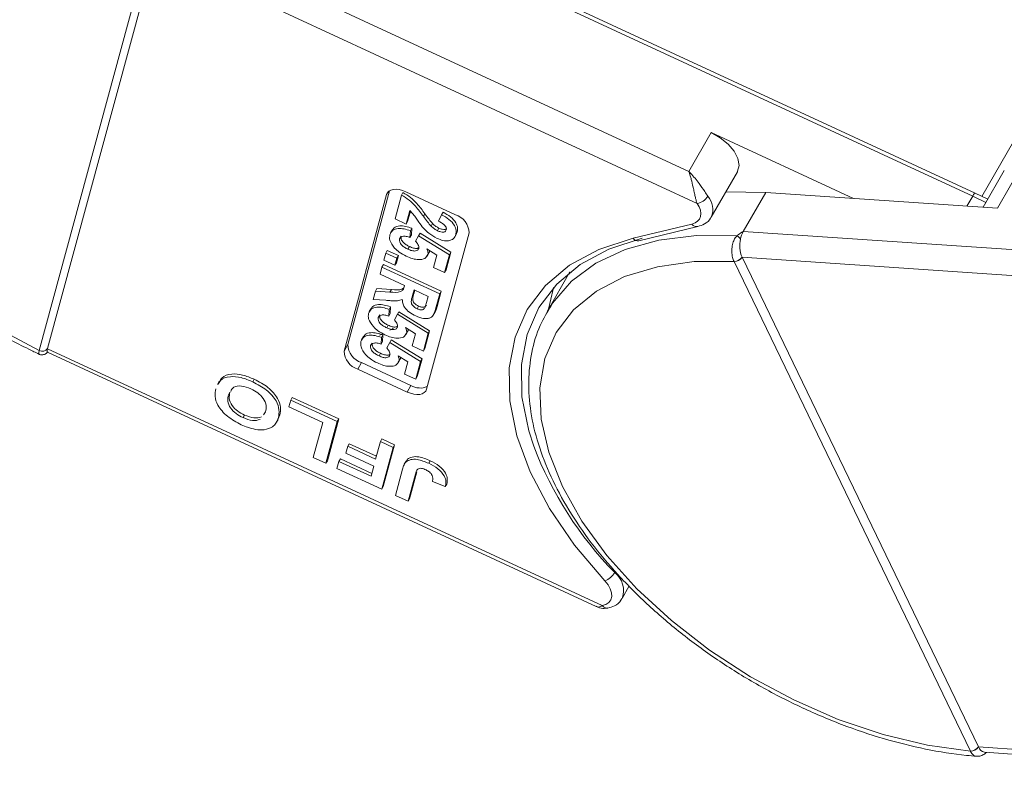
# Model space of a CAD drawing. Header units: millimetres. Extents: x 2816 to 3738, y -75 to 577.
# Tile 27 of 49: x 3335 to 3378, y 399 to 433. Entities that reach past the tile are written whole.
import ezdxf

# ---------------------------------------------------------------- set-up
doc = ezdxf.new("R2010")
doc.units = ezdxf.units.MM

msp = doc.modelspace()

# ---------------------------------------------------------------- linework, layer by layer
at = {"color": 7, "linetype": 'Continuous', "lineweight": 15}
for p, q in [((3376.77, 425.276), (3392.856, 453.276)), ((3363.978, 426.365), (3341.121, 436.962)), ((3335.981, 418.622), (3340.671, 435.938)), ((3340.672, 435.94), (3364.335, 424.969)), ((3340.305, 435.857), (3335.615, 418.541)), ((3353.983, 435.66), (3376.371, 425.281)), ((3376.477, 425.416), (3354.09, 435.795)), ((3364.954, 428.064), (3363.978, 426.365)), ((3364.954, 428.064), (3371.164, 425.185)), ((3377.456, 424.756), (3378.595, 426.738)), ((3364.956, 424.373), (3366.095, 426.355)), ((3377.751, 426.409), (3376.826, 424.799)), ((3348.925, 418.519), (3350.777, 425.355)), ((3349.088, 418.802), (3350.909, 425.524)), ((3350.846, 425.475), (3350.777, 425.355)), ((3351.148, 424.29), (3351.431, 425.333)), ((3351.431, 425.333), (3351.496, 425.446)), ((3351.621, 425.477), (3353.782, 424.475)), ((3367.332, 425.446), (3365.586, 425.47)), ((3366.356, 423.747), (3367.332, 425.446)), ((3377.456, 424.756), (3367.332, 425.446)), ((3376.121, 424.847), (3376.371, 425.281)), ((3376.371, 425.281), (3376.945, 425.007)), ((3377.028, 425.151), (3376.477, 425.416)), ((3351.794, 424.658), (3351.633, 424.065)), ((3351.82, 424.629), (3351.698, 424.179)), ((3352.386, 424.405), (3352.451, 424.518)), ((3353.05, 424.191), (3353.18, 424.476)), ((3353.18, 424.476), (3353.245, 424.589)), ((3351.633, 424.065), (3351.148, 424.29)), ((3351.633, 424.065), (3351.698, 424.179)), ((3351.82, 423.772), (3351.885, 423.885)), ((3351.885, 423.885), (3351.867, 423.594)), ((3352.727, 423.972), (3352.792, 424.085)), ((3353.002, 423.776), (3353.067, 423.89)), ((3364.115, 424.064), (3361.54, 423.443)), ((3361.796, 423.337), (3364.371, 423.958)), ((3351.035, 423.818), (3350.953, 423.676)), ((3351.348, 423.417), (3351.413, 423.53)), ((3351.82, 423.772), (3351.802, 423.481)), ((3351.802, 423.481), (3351.867, 423.594)), ((3352.049, 423.318), (3352.181, 423.558)), ((3352.181, 423.558), (3352.246, 423.671)), ((3352.181, 423.558), (3353.526, 422.727)), ((3352.246, 423.671), (3353.591, 422.841)), ((3354.379, 423.685), (3352.527, 416.849)), ((3353.754, 423.496), (3353.835, 423.638)), ((3353.802, 423.611), (3353.867, 423.724)), ((3353.867, 423.724), (3353.814, 423.631)), ((3387.887, 422.279), (3366.356, 423.747)), ((3351.714, 422.969), (3351.779, 423.082)), ((3350.661, 422.491), (3350.744, 422.797)), ((3350.744, 422.797), (3350.809, 422.911)), ((3350.744, 422.797), (3351.229, 422.572)), ((3350.809, 422.911), (3351.294, 422.686)), ((3351.294, 422.686), (3351.211, 422.379)), ((3351.229, 422.572), (3351.294, 422.686)), ((3352.975, 422.706), (3352.542, 422.977)), ((3352.548, 422.655), (3352.629, 422.797)), ((3352.583, 422.737), (3352.648, 422.85)), ((3352.651, 422.909), (3352.648, 422.85)), ((3352.831, 422.175), (3352.975, 422.706)), ((3353.526, 422.727), (3353.316, 421.95)), ((3353.591, 422.841), (3353.381, 422.063)), ((3353.526, 422.727), (3353.591, 422.841)), ((3366.302, 422.618), (3388.592, 421.098)), ((3366.303, 422.616), (3366.302, 422.618)), ((3376.619, 401.221), (3366.303, 422.616)), ((3350.495, 421.877), (3350.578, 422.184)), ((3350.578, 422.184), (3350.643, 422.297)), ((3350.578, 422.184), (3353.099, 421.015)), ((3350.643, 422.297), (3353.164, 421.128)), ((3351.146, 422.266), (3350.661, 422.491)), ((3351.229, 422.572), (3351.146, 422.266)), ((3351.146, 422.266), (3351.211, 422.379)), ((3353.316, 421.95), (3352.831, 422.175)), ((3365.951, 422.437), (3365.952, 422.434)), ((3365.952, 422.434), (3376.268, 401.039)), ((3351.561, 421.382), (3350.495, 421.877)), ((3353.316, 421.95), (3353.381, 422.063)), ((3358.786, 421.975), (3357.799, 420.257)), ((3351.543, 421.314), (3351.561, 421.382)), ((3350.196, 420.773), (3350.293, 421.131)), ((3350.293, 421.131), (3350.358, 421.244)), ((3350.293, 421.131), (3350.926, 421.093)), ((3350.358, 421.244), (3350.991, 421.206)), ((3350.926, 421.093), (3350.991, 421.206)), ((3351.982, 421.188), (3351.915, 420.941)), ((3351.915, 420.941), (3351.98, 421.054)), ((3352.012, 421.174), (3351.98, 421.054)), ((3352.596, 420.903), (3351.982, 421.188)), ((3352.525, 420.642), (3352.596, 420.903)), ((3353.099, 421.015), (3352.918, 420.345)), ((3353.164, 421.128), (3352.983, 420.459)), ((3353.099, 421.015), (3353.164, 421.128)), ((3350.747, 420.735), (3350.196, 420.773)), ((3350.889, 420.336), (3350.954, 420.449)), ((3350.954, 420.449), (3350.937, 420.158)), ((3352.112, 420.367), (3352.177, 420.481)), ((3352.918, 420.345), (3352.983, 420.459)), ((3357.949, 420.503), (3357.799, 420.257)), ((3350.104, 420.382), (3350.023, 420.241)), ((3350.418, 419.981), (3350.483, 420.095)), ((3350.889, 420.336), (3350.872, 420.045)), ((3350.872, 420.045), (3350.937, 420.158)), ((3351.119, 419.882), (3351.251, 420.122)), ((3351.251, 420.122), (3351.316, 420.236)), ((3351.251, 420.122), (3352.596, 419.292)), ((3351.316, 420.236), (3352.661, 419.405)), ((3352.817, 420.091), (3352.899, 420.232)), ((3350.784, 419.533), (3350.849, 419.647)), ((3349.772, 419.155), (3349.69, 419.014)), ((3350.593, 419.261), (3350.476, 419.208)), ((3350.557, 419.109), (3350.622, 419.222)), ((3350.622, 419.222), (3350.604, 418.931)), ((3351.08, 419.511), (3350.927, 419.427)), ((3352.044, 419.27), (3351.611, 419.542)), ((3351.617, 419.22), (3351.698, 419.361)), ((3351.652, 419.301), (3351.717, 419.414)), ((3351.72, 419.473), (3351.717, 419.414)), ((3351.9, 418.739), (3352.044, 419.27)), ((3352.596, 419.292), (3352.385, 418.514)), ((3352.661, 419.405), (3352.45, 418.628)), ((3352.596, 419.292), (3352.661, 419.405)), ((3349.088, 418.802), (3348.925, 418.519)), ((3350.085, 418.754), (3350.15, 418.867)), ((3350.557, 419.109), (3350.539, 418.818)), ((3350.539, 418.818), (3350.604, 418.931)), ((3350.786, 418.655), (3350.918, 418.895)), ((3350.918, 418.895), (3350.983, 419.009)), ((3350.918, 418.895), (3352.263, 418.065)), ((3350.983, 419.009), (3352.328, 418.178)), ((3352.385, 418.514), (3351.9, 418.739)), ((3335.615, 418.541), (3335.614, 418.539)), ((3335.969, 418.462), (3359.924, 407.356)), ((3335.98, 418.621), (3335.981, 418.622)), ((3360.196, 407.394), (3335.98, 418.621)), ((3350.451, 418.306), (3350.516, 418.42)), ((3351.712, 418.043), (3351.279, 418.315)), ((3352.385, 418.514), (3352.45, 418.628)), ((3349.685, 418.012), (3349.522, 417.729)), ((3351.846, 417.011), (3349.685, 418.012)), ((3351.284, 417.993), (3351.366, 418.134)), ((3351.32, 418.074), (3351.385, 418.187)), ((3351.388, 418.246), (3351.385, 418.187)), ((3351.568, 417.512), (3351.712, 418.043)), ((3352.263, 418.065), (3352.053, 417.287)), ((3352.328, 418.178), (3352.118, 417.401)), ((3352.263, 418.065), (3352.328, 418.178)), ((3351.683, 416.727), (3349.522, 417.729)), ((3352.053, 417.287), (3351.568, 417.512)), ((3343.474, 417.198), (3343.392, 417.057)), ((3344.936, 417.173), (3345.001, 417.287)), ((3351.846, 417.011), (3351.683, 416.727)), ((3352.053, 417.287), (3352.118, 417.401)), ((3343.872, 416.607), (3343.937, 416.721)), ((3346.513, 416.074), (3346.596, 416.378)), ((3346.596, 416.378), (3346.661, 416.491)), ((3346.596, 416.378), (3348.627, 415.436)), ((3346.661, 416.491), (3348.692, 415.549)), ((3344.513, 415.607), (3344.578, 415.72)), ((3345.401, 415.724), (3345.499, 415.859)), ((3346.121, 415.727), (3346.032, 415.521)), ((3346.056, 415.614), (3346.121, 415.727)), ((3347.991, 415.389), (3346.513, 416.074)), ((3345.965, 415.391), (3346.046, 415.532)), ((3347.579, 413.87), (3347.991, 415.389)), ((3348.627, 415.436), (3348.134, 413.613)), ((3348.692, 415.549), (3348.199, 413.726)), ((3348.627, 415.436), (3348.692, 415.549)), ((3349.083, 414.356), (3349.148, 414.469)), ((3349.148, 414.469), (3350.337, 413.918)), ((3350.302, 413.791), (3350.511, 414.562)), ((3350.511, 414.562), (3350.576, 414.676)), ((3350.511, 414.562), (3351.065, 414.305)), ((3350.576, 414.676), (3351.131, 414.419)), ((3349.001, 414.052), (3349.083, 414.356)), ((3350.22, 413.487), (3349.001, 414.052)), ((3349.083, 414.356), (3350.302, 413.791)), ((3351.065, 414.305), (3350.572, 412.482)), ((3351.131, 414.419), (3350.637, 412.596)), ((3351.065, 414.305), (3351.131, 414.419)), ((3348.134, 413.613), (3347.579, 413.87)), ((3348.134, 413.613), (3348.199, 413.726)), ((3348.614, 413.39), (3348.696, 413.694)), ((3348.696, 413.694), (3348.761, 413.807)), ((3348.696, 413.694), (3350.1, 413.043)), ((3348.761, 413.807), (3350.134, 413.171)), ((3351.634, 413.709), (3351.552, 413.567)), ((3351.629, 413.692), (3351.696, 413.788)), ((3351.631, 413.675), (3351.696, 413.788)), ((3352.62, 413.611), (3352.685, 413.724)), ((3350.572, 412.482), (3348.614, 413.39)), ((3350.1, 413.043), (3350.22, 413.487)), ((3351.163, 412.208), (3351.474, 413.358)), ((3352.036, 413.131), (3351.717, 411.951)), ((3352.101, 413.245), (3351.782, 412.065)), ((3352.036, 413.131), (3352.101, 413.245)), ((3353.345, 412.591), (3352.785, 412.824)), ((3353.345, 412.591), (3353.41, 412.704)), ((3350.572, 412.482), (3350.637, 412.596)), ((3351.717, 411.951), (3351.163, 412.208)), ((3351.717, 411.951), (3351.782, 412.065)), ((3361.065, 407.709), (3361.376, 408.252)), ((3376.62, 401.219), (3376.619, 401.221)), ((3399.431, 399.664), (3376.62, 401.219)), ((3376.268, 401.039), (3376.269, 401.036)), ((3376.891, 400.988), (3399.399, 399.453))]:
    msp.add_line(p, q, dxfattribs=at)
at = {"color": 7, "linetype": 'Continuous', "lineweight": 15, "flags": 128}
for points in [[(3335.615, 418.541), (3333.722, 419.541), (3331.918, 420.69), (3330.24, 421.967), (3328.72, 423.345), (3327.389, 424.798), (3326.273, 426.296), (3325.394, 427.81), (3324.77, 429.309), (3324.414, 430.764), (3324.332, 432.146), (3324.526, 433.427), (3324.992, 434.582), (3325.721, 435.588), (3326.698, 436.424), (3327.904, 437.075), (3329.315, 437.528), (3330.903, 437.772), (3332.637, 437.804), (3334.481, 437.623), (3336.399, 437.232), (3338.354, 436.639), (3340.305, 435.857)], [(3366.095, 426.355), (3366.104, 426.371), (3366.169, 426.631), (3366.118, 426.932), (3365.953, 427.251), (3365.69, 427.562), (3365.348, 427.841), (3364.954, 428.064)], [(3350.777, 425.355), (3350.815, 425.438), (3350.879, 425.504), (3350.967, 425.552), (3351.075, 425.58), (3351.2, 425.586), (3351.336, 425.57), (3351.478, 425.533), (3351.621, 425.477)], [(3364.335, 424.969), (3364.423, 424.818), (3364.48, 424.669), (3364.502, 424.527), (3364.489, 424.397), (3364.442, 424.282), (3364.362, 424.186), (3364.252, 424.113), (3364.115, 424.064)], [(3357.206, 414.359), (3356.989, 415.032), (3356.69, 416.523), (3356.665, 417.935), (3356.913, 419.241), (3357.431, 420.419), (3358.209, 421.446), (3359.233, 422.304), (3360.484, 422.976), (3361.939, 423.452)], [(3366.083, 423.559), (3364.309, 423.563), (3362.67, 423.36), (3361.196, 422.953), (3359.915, 422.351), (3358.849, 421.564), (3358.019, 420.607), (3357.949, 420.503)], [(3361.54, 423.443), (3360.049, 422.956), (3358.768, 422.267), (3357.719, 421.388), (3356.922, 420.336), (3356.392, 419.13), (3356.137, 417.791), (3356.163, 416.345), (3356.469, 414.818), (3357.05, 413.238), (3357.895, 411.634), (3358.989, 410.034), (3360.311, 408.47)], [(3376.268, 401.039), (3374.393, 401.297), (3372.457, 401.762), (3370.499, 402.424), (3368.558, 403.272), (3366.672, 404.288), (3364.879, 405.451), (3363.215, 406.739), (3361.713, 408.126), (3360.402, 409.585), (3359.309, 411.086), (3358.455, 412.599), (3357.858, 414.096), (3357.529, 415.544), (3357.474, 416.917), (3357.696, 418.187), (3358.188, 419.328), (3358.943, 420.318), (3359.944, 421.136), (3361.172, 421.768), (3362.602, 422.2), (3364.206, 422.423), (3365.952, 422.434)], [(3357.854, 420.352), (3358.052, 421.223), (3358.077, 421.303)], [(3335.98, 418.621), (3335.967, 418.565), (3335.959, 418.52), (3335.958, 418.488), (3335.963, 418.467), (3335.969, 418.462)], [(3352.527, 416.849), (3352.489, 416.767), (3352.425, 416.7), (3352.337, 416.652), (3352.229, 416.625), (3352.104, 416.619), (3351.968, 416.634), (3351.826, 416.671), (3351.683, 416.727)], [(3360.311, 408.47), (3360.449, 408.298), (3360.547, 408.122), (3360.601, 407.952), (3360.608, 407.792), (3360.569, 407.651), (3360.484, 407.535), (3360.358, 407.448), (3360.196, 407.394)]]:
    msp.add_lwpolyline(points, dxfattribs=at)
at = {"color": 7, "linetype": 'Continuous', "lineweight": 15}
for centre, radius, start, end in [((3364.235, 425.635), 0.673, 278.4878, 328.1799), ((3364.168, 424.709), 0.857, 336.8857, 41.7636), ((3376.61, 425.202), 0.252, 121.7971, 161.6667), ((3353.534, 423.667), 0.845, 1.2429, 72.9224), ((3364.328, 424.216), 0.262, 215.6467, 279.5651), ((3365.625, 422.941), 0.769, 37.6123, 53.4297), ((3367.357, 423.194), 1.144, 151.0756, 169.0814), ((3361.755, 423.601), 0.267, 216.3125, 278.9018), ((3367.51, 423.121), 1.308, 167.1961, 202.6179), ((3365.966, 422.84), 0.403, 267.8473, 326.6086), ((3365.967, 422.835), 0.402, 267.8861, 326.8884), ((3349.933, 418.82), 0.845, 181.2429, 252.9224), ((3335.75, 418.788), 0.284, 241.3448, 323.9307), ((3335.751, 418.79), 0.284, 241.2882, 323.7724), ((3349.77, 418.537), 0.845, 181.2429, 252.9224), ((3352.249, 417.7), 0.799, 239.6933, 292.7488), ((3372.424, 420.201), 16.301, 200.999, 224.2068), ((3359.99, 409.28), 0.871, 291.6254, 329.3125), ((3360.139, 408.051), 0.987, 339.8417, 52.5595), ((3360.408, 407.542), 0.258, 214.8432, 276.9296), ((3376.283, 401.441), 0.402, 267.8861, 326.8884), ((3376.284, 401.437), 0.4, 267.9175, 327.166), ((3376.954, 401.335), 0.353, 199.1584, 259.7544)]:
    msp.add_arc(centre, radius, start, end, dxfattribs=at)
for points, knots in [([(3324.918, 435.97), (3324.771, 435.755), (3324.393, 435.205), (3324.036, 434.178), (3323.828, 432.936), (3323.859, 431.612), (3324.119, 430.228), (3324.61, 428.799), (3325.325, 427.35), (3326.251, 425.904), (3327.372, 424.488), (3328.669, 423.123), (3330.12, 421.83), (3331.701, 420.628), (3333.39, 419.54), (3334.709, 418.809), (3335.458, 418.455), (3335.604, 418.385)], [0, 0, 0, 0, 0.044628, 0.114325, 0.184062, 0.254492, 0.325936, 0.398283, 0.471194, 0.544346, 0.617504, 0.690587, 0.763581, 0.836503, 0.909381, 0.982247, 1, 1, 1, 1]), ([(3363.978, 426.365), (3363.98, 426.363), (3363.986, 426.357), (3364.008, 426.335), (3364.034, 426.308), (3364.182, 426.151), (3364.401, 425.88), (3364.645, 425.521), (3364.762, 425.347), (3364.807, 425.28)], [0, 0, 0, 0, 0.0050875, 0.0203691, 0.0708073, 0.0890863, 0.5003107, 0.809226, 1, 1, 1, 1]), ([(3364.335, 424.969), (3364.323, 425.007), (3364.3, 425.084), (3364.263, 425.233), (3364.222, 425.411), (3364.188, 425.567), (3364.143, 425.771), (3364.098, 425.963), (3364.046, 426.15), (3364.021, 426.235), (3364.006, 426.282), (3363.997, 426.309), (3363.989, 426.332), (3363.984, 426.347), (3363.982, 426.355), (3363.98, 426.361), (3363.979, 426.363), (3363.978, 426.365)], [0, 0, 0, 0, 0.101029, 0.204946, 0.337168, 0.474297, 0.5162, 0.743651, 0.85309, 0.914248, 0.93217, 0.960137, 0.976545, 0.986194, 0.994698, 0.995932, 1, 1, 1, 1]), ([(3351.431, 425.333), (3351.547, 425.263), (3351.778, 425.121), (3352.098, 424.795), (3352.277, 424.553), (3352.386, 424.405)], [0, 0, 0, 0, 0.2795508, 0.5593318, 1, 1, 1, 1]), ([(3351.496, 425.446), (3351.612, 425.376), (3351.843, 425.235), (3352.163, 424.908), (3352.342, 424.666), (3352.451, 424.518)], [0, 0, 0, 0, 0.279551, 0.559332, 1, 1, 1, 1]), ([(3352.393, 423.887), (3352.323, 423.974), (3352.208, 424.118), (3352.068, 424.321), (3351.951, 424.494), (3351.846, 424.603), (3351.794, 424.658)], [0, 0, 0, 0, 0.3399849, 0.5601859, 0.7803799, 1, 1, 1, 1]), ([(3352.386, 424.405), (3352.445, 424.323), (3352.55, 424.178), (3352.673, 424.035), (3352.727, 423.972)], [0, 0, 0, 0, 0.560235, 1, 1, 1, 1]), ([(3352.451, 424.518), (3352.51, 424.437), (3352.615, 424.291), (3352.738, 424.148), (3352.792, 424.085)], [0, 0, 0, 0, 0.560235, 1, 1, 1, 1]), ([(3353.18, 424.476), (3353.293, 424.411), (3353.518, 424.283), (3353.75, 424.027), (3353.831, 423.793), (3353.812, 423.671), (3353.802, 423.611)], [0, 0, 0, 0, 0.2807519, 0.5589701, 0.7792745, 1, 1, 1, 1]), ([(3353.245, 424.589), (3353.358, 424.525), (3353.583, 424.396), (3353.815, 424.14), (3353.896, 423.906), (3353.877, 423.785), (3353.867, 423.724)], [0, 0, 0, 0, 0.2807519, 0.5589701, 0.7792745, 1, 1, 1, 1]), ([(3364.371, 423.958), (3364.468, 423.991), (3364.682, 424.064), (3364.896, 424.228), (3364.942, 424.367), (3364.949, 424.389)], [0, 0, 0, 0, 0.409638, 0.905723, 1, 1, 1, 1]), ([(3351.042, 423.794), (3351.06, 423.832), (3351.11, 423.936), (3351.326, 423.996), (3351.607, 423.978), (3351.792, 423.916), (3351.885, 423.885)], [0, 0, 0, 0, 0.178533, 0.496922, 0.748251, 1, 1, 1, 1]), ([(3352.984, 423.439), (3352.857, 423.51), (3352.63, 423.636), (3352.466, 423.81), (3352.393, 423.887)], [0, 0, 0, 0, 0.558458, 1, 1, 1, 1]), ([(3352.727, 423.972), (3352.772, 423.93), (3352.854, 423.854), (3352.957, 423.8), (3353.002, 423.776)], [0, 0, 0, 0, 0.560117, 1, 1, 1, 1]), ([(3352.792, 424.085), (3352.838, 424.043), (3352.919, 423.968), (3353.022, 423.913), (3353.067, 423.89)], [0, 0, 0, 0, 0.5601166, 1, 1, 1, 1]), ([(3353.384, 423.812), (3353.387, 423.835), (3353.395, 423.882), (3353.358, 423.967), (3353.25, 424.084), (3353.132, 424.147), (3353.05, 424.191)], [0, 0, 0, 0, 0.187236, 0.374084, 0.560696, 1, 1, 1, 1]), ([(3353.067, 423.89), (3353.114, 423.869), (3353.209, 423.829), (3353.343, 423.817), (3353.392, 423.849), (3353.414, 423.863)], [0, 0, 0, 0, 0.360118, 0.717842, 1, 1, 1, 1]), ([(3351.133, 423.02), (3351.045, 423.136), (3350.888, 423.344), (3350.914, 423.521), (3350.925, 423.599)], [0, 0, 0, 0, 0.558353, 1, 1, 1, 1]), ([(3350.925, 423.599), (3350.954, 423.668), (3351.014, 423.806), (3351.259, 423.884), (3351.543, 423.864), (3351.727, 423.803), (3351.82, 423.772)], [0, 0, 0, 0, 0.279948, 0.559031, 0.779331, 1, 1, 1, 1]), ([(3351.802, 423.481), (3351.745, 423.499), (3351.631, 423.537), (3351.487, 423.534), (3351.385, 423.494), (3351.361, 423.443), (3351.348, 423.417)], [0, 0, 0, 0, 0.2802995, 0.5599611, 0.7800424, 1, 1, 1, 1]), ([(3351.413, 423.53), (3351.41, 423.488), (3351.403, 423.403), (3351.497, 423.262), (3351.635, 423.154), (3351.731, 423.106), (3351.779, 423.082)], [0, 0, 0, 0, 0.279573, 0.558664, 0.778923, 1, 1, 1, 1]), ([(3353.802, 423.611), (3353.776, 423.545), (3353.725, 423.414), (3353.51, 423.326), (3353.244, 423.335), (3353.071, 423.405), (3352.984, 423.439)], [0, 0, 0, 0, 0.280568, 0.55975, 0.779795, 1, 1, 1, 1]), ([(3353.002, 423.776), (3353.05, 423.756), (3353.145, 423.715), (3353.275, 423.706), (3353.357, 423.745), (3353.375, 423.79), (3353.384, 423.812)], [0, 0, 0, 0, 0.280664, 0.559461, 0.779366, 1, 1, 1, 1]), ([(3366.083, 423.559), (3366.064, 423.538), (3366.004, 423.474), (3365.924, 423.328), (3365.861, 423.109), (3365.846, 422.854), (3365.878, 422.616), (3365.928, 422.492), (3365.951, 422.437)], [0, 0, 0, 0, 0.0736104, 0.2252813, 0.4127189, 0.6160541, 0.826783, 1, 1, 1, 1]), ([(3366.356, 423.747), (3366.355, 423.746), (3366.278, 423.697), (3366.184, 423.637), (3366.098, 423.571), (3366.083, 423.559)], [0, 0, 0, 0, 0.012087, 0.82463, 1, 1, 1, 1]), ([(3351.642, 422.657), (3351.534, 422.714), (3351.342, 422.815), (3351.197, 422.958), (3351.133, 423.02)], [0, 0, 0, 0, 0.559534, 1, 1, 1, 1]), ([(3351.348, 423.417), (3351.345, 423.375), (3351.338, 423.29), (3351.432, 423.148), (3351.57, 423.041), (3351.666, 422.993), (3351.714, 422.969)], [0, 0, 0, 0, 0.279573, 0.558664, 0.778923, 1, 1, 1, 1]), ([(3351.779, 423.082), (3351.837, 423.058), (3351.952, 423.008), (3352.114, 422.991), (3352.176, 423.028), (3352.204, 423.044)], [0, 0, 0, 0, 0.360358, 0.71772, 1, 1, 1, 1]), ([(3352.183, 423.005), (3352.186, 423.031), (3352.192, 423.083), (3352.15, 423.193), (3352.087, 423.271), (3352.049, 423.318)], [0, 0, 0, 0, 0.279963, 0.560065, 1, 1, 1, 1]), ([(3352.583, 422.737), (3352.548, 422.672), (3352.477, 422.541), (3352.204, 422.498), (3351.914, 422.543), (3351.733, 422.619), (3351.642, 422.657)], [0, 0, 0, 0, 0.2790069, 0.5586194, 0.7790735, 1, 1, 1, 1]), ([(3351.714, 422.969), (3351.772, 422.944), (3351.888, 422.895), (3352.046, 422.88), (3352.149, 422.924), (3352.171, 422.978), (3352.183, 423.005)], [0, 0, 0, 0, 0.280898, 0.55946, 0.779497, 1, 1, 1, 1]), ([(3352.542, 422.977), (3352.562, 422.929), (3352.598, 422.843), (3352.588, 422.769), (3352.583, 422.737)], [0, 0, 0, 0, 0.559888, 1, 1, 1, 1]), ([(3350.926, 421.093), (3351.095, 421.079), (3351.329, 421.061), (3351.51, 421.184), (3351.532, 421.27), (3351.543, 421.314)], [0, 0, 0, 0, 0.561022, 0.779295, 1, 1, 1, 1]), ([(3350.991, 421.206), (3351.166, 421.188), (3351.391, 421.165), (3351.505, 421.262), (3351.531, 421.284)], [0, 0, 0, 0, 0.777127, 1, 1, 1, 1]), ([(3351.915, 420.941), (3351.885, 420.853), (3351.849, 420.743), (3351.868, 420.585), (3351.92, 420.5), (3352.007, 420.422), (3352.077, 420.386), (3352.112, 420.367)], [0, 0, 0, 0, 0.500962, 0.625785, 0.750436, 0.875032, 1, 1, 1, 1]), ([(3351.98, 421.054), (3351.95, 420.966), (3351.914, 420.856), (3351.933, 420.699), (3351.985, 420.613), (3352.072, 420.535), (3352.142, 420.499), (3352.177, 420.481)], [0, 0, 0, 0, 0.5009624, 0.6257853, 0.7504363, 0.8750317, 1, 1, 1, 1]), ([(3349.994, 420.163), (3350.024, 420.232), (3350.083, 420.37), (3350.329, 420.448), (3350.612, 420.429), (3350.797, 420.367), (3350.889, 420.336)], [0, 0, 0, 0, 0.279948, 0.559031, 0.779331, 1, 1, 1, 1]), ([(3350.111, 420.359), (3350.129, 420.396), (3350.18, 420.501), (3350.395, 420.56), (3350.677, 420.542), (3350.862, 420.48), (3350.954, 420.449)], [0, 0, 0, 0, 0.178533, 0.496922, 0.748251, 1, 1, 1, 1]), ([(3351.466, 420.772), (3351.399, 420.749), (3351.287, 420.71), (3351.091, 420.709), (3350.921, 420.718), (3350.805, 420.729), (3350.747, 420.735)], [0, 0, 0, 0, 0.339579, 0.559591, 0.779787, 1, 1, 1, 1]), ([(3352.051, 420.05), (3351.956, 420.101), (3351.764, 420.201), (3351.562, 420.412), (3351.473, 420.609), (3351.469, 420.718), (3351.466, 420.772)], [0, 0, 0, 0, 0.279954, 0.558933, 0.779174, 1, 1, 1, 1]), ([(3352.177, 420.481), (3352.219, 420.464), (3352.302, 420.43), (3352.443, 420.43), (3352.488, 420.483), (3352.516, 420.515)], [0, 0, 0, 0, 0.281129, 0.561183, 1, 1, 1, 1]), ([(3352.451, 420.402), (3352.466, 420.446), (3352.494, 420.525), (3352.515, 420.606), (3352.525, 420.642)], [0, 0, 0, 0, 0.559921, 1, 1, 1, 1]), ([(3352.983, 420.459), (3352.968, 420.382), (3352.952, 420.294), (3352.891, 420.231), (3352.883, 420.223)], [0, 0, 0, 0, 0.866817, 1, 1, 1, 1]), ([(3357.98, 420.518), (3357.804, 420.229), (3357.417, 419.593), (3357.088, 418.469), (3356.948, 417.202), (3357.045, 415.86), (3357.372, 414.46), (3357.928, 413.023), (3358.704, 411.572), (3359.688, 410.133), (3360.862, 408.729), (3362.205, 407.383), (3363.696, 406.114), (3365.311, 404.942), (3367.024, 403.885), (3368.809, 402.959), (3370.639, 402.178), (3372.486, 401.553), (3374.321, 401.101), (3375.669, 400.881), (3376.393, 400.823), (3376.535, 400.812)], [0, 0, 0, 0, 0.044357, 0.097679, 0.151162, 0.205282, 0.260184, 0.31571, 0.371591, 0.427601, 0.483582, 0.5395, 0.595352, 0.651155, 0.70693, 0.762704, 0.818498, 0.874337, 0.930246, 0.986253, 1, 1, 1, 1]), ([(3350.202, 419.585), (3350.115, 419.701), (3349.957, 419.908), (3349.983, 420.085), (3349.994, 420.163)], [0, 0, 0, 0, 0.558353, 1, 1, 1, 1]), ([(3350.872, 420.045), (3350.814, 420.064), (3350.7, 420.101), (3350.557, 420.098), (3350.454, 420.059), (3350.43, 420.007), (3350.418, 419.981)], [0, 0, 0, 0, 0.2803, 0.559961, 0.780042, 1, 1, 1, 1]), ([(3350.483, 420.095), (3350.479, 420.052), (3350.472, 419.968), (3350.566, 419.826), (3350.705, 419.718), (3350.801, 419.671), (3350.849, 419.647)], [0, 0, 0, 0, 0.279573, 0.558664, 0.778923, 1, 1, 1, 1]), ([(3352.918, 420.345), (3352.896, 420.274), (3352.853, 420.131), (3352.743, 419.974), (3352.562, 419.932), (3352.347, 419.938), (3352.169, 420.005), (3352.051, 420.05)], [0, 0, 0, 0, 0.2511432, 0.5005272, 0.6257353, 0.7510496, 1, 1, 1, 1]), ([(3352.112, 420.367), (3352.154, 420.35), (3352.237, 420.317), (3352.378, 420.317), (3352.423, 420.37), (3352.451, 420.402)], [0, 0, 0, 0, 0.281129, 0.561183, 1, 1, 1, 1]), ([(3350.711, 419.222), (3350.604, 419.278), (3350.411, 419.379), (3350.266, 419.522), (3350.202, 419.585)], [0, 0, 0, 0, 0.559534, 1, 1, 1, 1]), ([(3350.418, 419.981), (3350.414, 419.939), (3350.407, 419.854), (3350.501, 419.713), (3350.64, 419.605), (3350.736, 419.557), (3350.784, 419.533)], [0, 0, 0, 0, 0.279573, 0.558664, 0.778923, 1, 1, 1, 1]), ([(3350.849, 419.647), (3350.906, 419.622), (3351.021, 419.573), (3351.184, 419.555), (3351.246, 419.592), (3351.273, 419.608)], [0, 0, 0, 0, 0.360358, 0.71772, 1, 1, 1, 1]), ([(3351.252, 419.569), (3351.255, 419.595), (3351.262, 419.648), (3351.219, 419.758), (3351.157, 419.835), (3351.119, 419.882)], [0, 0, 0, 0, 0.2799631, 0.5600652, 1, 1, 1, 1]), ([(3349.662, 418.936), (3349.691, 419.005), (3349.751, 419.143), (3349.996, 419.221), (3350.28, 419.202), (3350.464, 419.14), (3350.557, 419.109)], [0, 0, 0, 0, 0.279948, 0.559031, 0.779331, 1, 1, 1, 1]), ([(3349.779, 419.132), (3349.797, 419.169), (3349.847, 419.274), (3350.063, 419.333), (3350.344, 419.315), (3350.529, 419.253), (3350.622, 419.222)], [0, 0, 0, 0, 0.178533, 0.496922, 0.748251, 1, 1, 1, 1]), ([(3351.652, 419.301), (3351.617, 419.236), (3351.547, 419.106), (3351.273, 419.063), (3350.983, 419.107), (3350.802, 419.183), (3350.711, 419.222)], [0, 0, 0, 0, 0.279007, 0.558619, 0.779074, 1, 1, 1, 1]), ([(3350.784, 419.533), (3350.842, 419.508), (3350.957, 419.459), (3351.115, 419.444), (3351.218, 419.488), (3351.241, 419.542), (3351.252, 419.569)], [0, 0, 0, 0, 0.280898, 0.55946, 0.779497, 1, 1, 1, 1]), ([(3351.611, 419.542), (3351.631, 419.493), (3351.667, 419.407), (3351.657, 419.333), (3351.652, 419.301)], [0, 0, 0, 0, 0.559888, 1, 1, 1, 1]), ([(3349.87, 418.358), (3349.782, 418.474), (3349.625, 418.681), (3349.65, 418.858), (3349.662, 418.936)], [0, 0, 0, 0, 0.558353, 1, 1, 1, 1]), ([(3350.085, 418.754), (3350.082, 418.712), (3350.075, 418.627), (3350.168, 418.486), (3350.307, 418.378), (3350.403, 418.33), (3350.451, 418.306)], [0, 0, 0, 0, 0.279573, 0.558664, 0.778923, 1, 1, 1, 1]), ([(3350.539, 418.818), (3350.482, 418.837), (3350.368, 418.874), (3350.224, 418.871), (3350.122, 418.832), (3350.097, 418.78), (3350.085, 418.754)], [0, 0, 0, 0, 0.2803, 0.559961, 0.780042, 1, 1, 1, 1]), ([(3350.15, 418.867), (3350.147, 418.825), (3350.14, 418.741), (3350.234, 418.599), (3350.372, 418.491), (3350.468, 418.443), (3350.516, 418.42)], [0, 0, 0, 0, 0.2795727, 0.5586639, 0.7789233, 1, 1, 1, 1]), ([(3335.614, 418.539), (3335.612, 418.533), (3335.597, 418.478), (3335.582, 418.405), (3335.6, 418.395), (3335.607, 418.391)], [0, 0, 0, 0, 0.060856, 0.614943, 1, 1, 1, 1]), ([(3335.605, 418.385), (3335.613, 418.38), (3335.649, 418.357), (3335.723, 418.35), (3335.806, 418.36), (3335.871, 418.386), (3335.93, 418.42), (3335.965, 418.448), (3335.995, 418.468), (3335.999, 418.471)], [0, 0, 0, 0, 0.055232, 0.245857, 0.406265, 0.550708, 0.703342, 0.955039, 1, 1, 1, 1]), ([(3350.379, 417.995), (3350.271, 418.051), (3350.079, 418.152), (3349.934, 418.295), (3349.87, 418.358)], [0, 0, 0, 0, 0.559534, 1, 1, 1, 1]), ([(3350.451, 418.306), (3350.509, 418.281), (3350.625, 418.232), (3350.783, 418.217), (3350.886, 418.261), (3350.908, 418.315), (3350.92, 418.342)], [0, 0, 0, 0, 0.280898, 0.55946, 0.779497, 1, 1, 1, 1]), ([(3350.516, 418.42), (3350.574, 418.395), (3350.689, 418.346), (3350.851, 418.328), (3350.913, 418.365), (3350.941, 418.381)], [0, 0, 0, 0, 0.3603575, 0.7177197, 1, 1, 1, 1]), ([(3350.92, 418.342), (3350.923, 418.368), (3350.929, 418.421), (3350.887, 418.531), (3350.824, 418.608), (3350.786, 418.655)], [0, 0, 0, 0, 0.279963, 0.560065, 1, 1, 1, 1]), ([(3351.279, 418.315), (3351.299, 418.266), (3351.335, 418.18), (3351.325, 418.106), (3351.32, 418.074)], [0, 0, 0, 0, 0.5598879, 1, 1, 1, 1]), ([(3351.32, 418.074), (3351.285, 418.009), (3351.214, 417.879), (3350.941, 417.836), (3350.651, 417.88), (3350.469, 417.956), (3350.379, 417.995)], [0, 0, 0, 0, 0.2790069, 0.5586194, 0.7790735, 1, 1, 1, 1]), ([(3343.492, 417.169), (3343.518, 417.229), (3343.602, 417.412), (3343.966, 417.539), (3344.493, 417.497), (3344.831, 417.357), (3345.001, 417.287)], [0, 0, 0, 0, 0.157178, 0.483948, 0.741611, 1, 1, 1, 1]), ([(3343.426, 417.056), (3343.453, 417.116), (3343.536, 417.299), (3343.901, 417.425), (3344.427, 417.383), (3344.766, 417.244), (3344.936, 417.173)], [0, 0, 0, 0, 0.157178, 0.483948, 0.741611, 1, 1, 1, 1]), ([(3344.855, 416.869), (3344.716, 416.921), (3344.438, 417.024), (3344.078, 416.974), (3344.008, 416.822), (3343.975, 416.75)], [0, 0, 0, 0, 0.3453445, 0.690425, 1, 1, 1, 1]), ([(3344.936, 417.173), (3345.145, 417.062), (3345.564, 416.841), (3345.973, 416.367), (3346.114, 415.943), (3346.076, 415.724), (3346.056, 415.614)], [0, 0, 0, 0, 0.279942, 0.558704, 0.779045, 1, 1, 1, 1]), ([(3345.001, 417.287), (3345.211, 417.176), (3345.629, 416.954), (3346.038, 416.481), (3346.179, 416.056), (3346.141, 415.837), (3346.121, 415.727)], [0, 0, 0, 0, 0.279942, 0.558704, 0.779045, 1, 1, 1, 1]), ([(3344.437, 415.3), (3344.226, 415.412), (3343.805, 415.637), (3343.397, 416.116), (3343.261, 416.542), (3343.301, 416.763), (3343.32, 416.873)], [0, 0, 0, 0, 0.279831, 0.558669, 0.779006, 1, 1, 1, 1]), ([(3343.872, 416.607), (3343.855, 416.519), (3343.82, 416.342), (3343.935, 416.04), (3344.197, 415.773), (3344.407, 415.662), (3344.513, 415.607)], [0, 0, 0, 0, 0.281087, 0.560013, 0.779691, 1, 1, 1, 1]), ([(3343.937, 416.721), (3343.92, 416.632), (3343.885, 416.456), (3344, 416.153), (3344.262, 415.886), (3344.472, 415.776), (3344.578, 415.72)], [0, 0, 0, 0, 0.281087, 0.560013, 0.779691, 1, 1, 1, 1]), ([(3345.499, 415.859), (3345.516, 415.948), (3345.549, 416.126), (3345.428, 416.43), (3345.17, 416.7), (3344.96, 416.813), (3344.855, 416.869)], [0, 0, 0, 0, 0.281021, 0.560116, 0.779939, 1, 1, 1, 1]), ([(3344.578, 415.72), (3344.72, 415.665), (3345.005, 415.554), (3345.218, 415.612), (3345.324, 415.641)], [0, 0, 0, 0, 0.5006061, 1, 1, 1, 1]), ([(3345.064, 415.09), (3344.947, 415.118), (3344.738, 415.167), (3344.529, 415.259), (3344.437, 415.3)], [0, 0, 0, 0, 0.559564, 1, 1, 1, 1]), ([(3344.513, 415.607), (3344.655, 415.551), (3344.94, 415.44), (3345.153, 415.499), (3345.259, 415.528)], [0, 0, 0, 0, 0.500606, 1, 1, 1, 1]), ([(3346.056, 415.614), (3346.028, 415.527), (3345.978, 415.371), (3345.856, 415.259), (3345.802, 415.21)], [0, 0, 0, 0, 0.560171, 1, 1, 1, 1]), ([(3345.802, 415.21), (3345.691, 415.153), (3345.491, 415.05), (3345.195, 415.078), (3345.064, 415.09)], [0, 0, 0, 0, 0.559956, 1, 1, 1, 1]), ([(3351.474, 413.358), (3351.492, 413.423), (3351.525, 413.539), (3351.599, 413.634), (3351.631, 413.675)], [0, 0, 0, 0, 0.560294, 1, 1, 1, 1]), ([(3351.631, 413.675), (3351.692, 413.715), (3351.816, 413.794), (3352.173, 413.793), (3352.45, 413.68), (3352.62, 413.611)], [0, 0, 0, 0, 0.280122, 0.560355, 1, 1, 1, 1]), ([(3351.696, 413.788), (3351.757, 413.828), (3351.881, 413.907), (3352.238, 413.907), (3352.516, 413.794), (3352.685, 413.724)], [0, 0, 0, 0, 0.280122, 0.560355, 1, 1, 1, 1]), ([(3352.62, 413.611), (3352.759, 413.539), (3353.035, 413.396), (3353.311, 413.083), (3353.385, 412.806), (3353.358, 412.663), (3353.345, 412.591)], [0, 0, 0, 0, 0.280246, 0.558416, 0.778827, 1, 1, 1, 1]), ([(3352.685, 413.724), (3352.824, 413.653), (3353.1, 413.509), (3353.376, 413.196), (3353.45, 412.92), (3353.423, 412.776), (3353.41, 412.704)], [0, 0, 0, 0, 0.280246, 0.558416, 0.778827, 1, 1, 1, 1]), ([(3352.502, 413.324), (3352.434, 413.352), (3352.333, 413.394), (3352.208, 413.395), (3352.086, 413.323), (3352.059, 413.217), (3352.036, 413.131)], [0, 0, 0, 0, 0.249396, 0.374426, 0.499454, 1, 1, 1, 1]), ([(3352.771, 413.086), (3352.756, 413.112), (3352.727, 413.164), (3352.637, 413.252), (3352.553, 413.297), (3352.502, 413.324)], [0, 0, 0, 0, 0.2806722, 0.5608436, 1, 1, 1, 1]), ([(3352.785, 412.824), (3352.794, 412.87), (3352.809, 412.951), (3352.783, 413.045), (3352.771, 413.086)], [0, 0, 0, 0, 0.561018, 1, 1, 1, 1]), ([(3360.439, 407.286), (3360.537, 407.315), (3360.756, 407.38), (3360.982, 407.542), (3361.04, 407.689), (3361.052, 407.719)], [0, 0, 0, 0, 0.390777, 0.871966, 1, 1, 1, 1]), ([(3359.928, 407.358), (3360.025, 407.317), (3360.187, 407.25), (3360.367, 407.284), (3360.439, 407.297)], [0, 0, 0, 0, 0.59559, 1, 1, 1, 1]), ([(3359.932, 407.372), (3359.968, 407.352), (3360.047, 407.308), (3360.143, 407.364), (3360.196, 407.394)], [0, 0, 0, 0, 0.449421, 1, 1, 1, 1]), ([(3376.269, 401.036), (3376.273, 401.03), (3376.306, 400.961), (3376.387, 400.864), (3376.478, 400.8), (3376.532, 400.809), (3376.535, 400.81)], [0, 0, 0, 0, 0.050764, 0.512971, 0.975096, 1, 1, 1, 1]), ([(3376.543, 400.819), (3376.578, 400.814), (3376.671, 400.802), (3376.822, 400.866), (3376.923, 400.935), (3376.982, 400.98), (3376.984, 400.981)], [0, 0, 0, 0, 0.215824, 0.57769, 0.986897, 1, 1, 1, 1])]:
    msp.add_open_spline(points, degree=3, knots=knots, dxfattribs=at)

doc.saveas('drawing.dxf')
